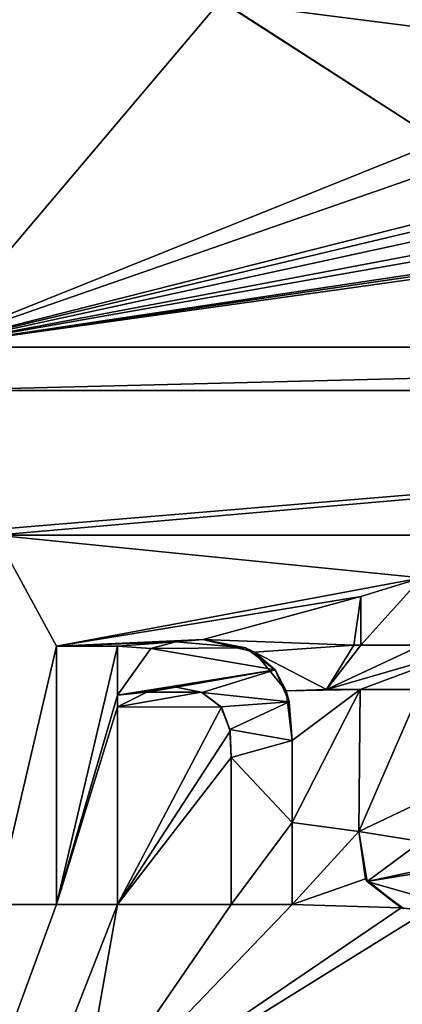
# Model space of a CAD drawing. Header units: millimetres. Extents: x -36.5 to 36.5, y -8.8 to 41.6.
# Tile 16 of 256: x -15.9 to -14.2, y 4.3 to 8.7. Entities that reach past the tile are written whole.
import ezdxf

# ---------------------------------------------------------------- set-up
doc = ezdxf.new("R2010")
doc.units = ezdxf.units.MM
doc.header["$LTSCALE"] = 65.185185
for name, color, linetype in [('1678', 7, 'CONTINUOUS'), ('1679', 7, 'CONTINUOUS'), ('1680', 7, 'CONTINUOUS'), ('1681', 7, 'CONTINUOUS'), ('1682', 7, 'CONTINUOUS'), ('1683', 7, 'CONTINUOUS'), ('1684', 7, 'CONTINUOUS'), ('1685', 7, 'CONTINUOUS'), ('1686', 7, 'CONTINUOUS'), ('1687', 7, 'CONTINUOUS'), ('1688', 7, 'CONTINUOUS'), ('1689', 7, 'CONTINUOUS'), ('1690', 7, 'CONTINUOUS'), ('1691', 7, 'CONTINUOUS'), ('1692', 7, 'CONTINUOUS'), ('1693', 7, 'CONTINUOUS'), ('1694', 7, 'CONTINUOUS'), ('1695', 7, 'CONTINUOUS'), ('1696', 7, 'CONTINUOUS'), ('1697', 7, 'CONTINUOUS'), ('1752', 7, 'CONTINUOUS'), ('1754', 7, 'CONTINUOUS'), ('1784', 7, 'CONTINUOUS'), ('1786', 7, 'CONTINUOUS'), ('546', 7, 'CONTINUOUS'), ('551', 7, 'CONTINUOUS'), ('778', 7, 'CONTINUOUS')]:
    doc.layers.add(name, color=color, linetype=linetype)

msp = doc.modelspace()

# ---------------------------------------------------------------- linework, layer by layer
at = {"layer": '1678', "color": 7, "linetype": 'Continuous'}
for points in [[(-15.4842, 5.8752, 15.2), (-15.7542, 5.8752, 15.2), (-15.4842, 5.8752, 15), (-15.4842, 5.8752, 15.2)], [(-15.7542, 5.8752, 15.2), (-15.7542, 5.8752, 15), (-15.4842, 5.8752, 15), (-15.7542, 5.8752, 15.2)]]:
    msp.add_3dface(points, dxfattribs=at)
at = {"layer": '1679', "color": 7, "linetype": 'Continuous'}
for points in [[(-15.4842, 5.6582, 15.2), (-15.4842, 5.8752, 15.2), (-15.4842, 5.6582, 15), (-15.4842, 5.6582, 15.2)], [(-15.4842, 5.8752, 15.2), (-15.4842, 5.8752, 15), (-15.4842, 5.6582, 15), (-15.4842, 5.8752, 15.2)]]:
    msp.add_3dface(points, dxfattribs=at)
at = {"layer": '1680', "color": 7, "linetype": 'Continuous'}
for points in [[(-15.3362, 5.8652, 15.2), (-15.4842, 5.6582, 15.2), (-15.3362, 5.8652, 15), (-15.3362, 5.8652, 15.2)], [(-15.4842, 5.6582, 15.2), (-15.4842, 5.6582, 15), (-15.3362, 5.8652, 15), (-15.4842, 5.6582, 15.2)]]:
    msp.add_3dface(points, dxfattribs=at)
at = {"layer": '1681', "color": 7, "linetype": 'Continuous'}
for points in [[(-15.2265, 5.8937, 15.2), (-15.3362, 5.8652, 15.2), (-15.2265, 5.8937, 15), (-15.2265, 5.8937, 15.2)], [(-15.3362, 5.8652, 15.2), (-15.3362, 5.8652, 15), (-15.2265, 5.8937, 15), (-15.3362, 5.8652, 15.2)], [(-15.1042, 5.9042, 15.2), (-15.2265, 5.8937, 15.2), (-15.1042, 5.9042, 15), (-15.1042, 5.9042, 15.2)], [(-15.2265, 5.8937, 15.2), (-15.2265, 5.8937, 15), (-15.1042, 5.9042, 15), (-15.2265, 5.8937, 15.2)]]:
    msp.add_3dface(points, dxfattribs=at)
at = {"layer": '1682', "color": 7, "linetype": 'Continuous'}
for points in [[(-14.8782, 5.8481, 15.2), (-15.1042, 5.9042, 15.2), (-14.9169, 5.8669, 15), (-14.8782, 5.8481, 15.2)], [(-15.1042, 5.9042, 15.2), (-15.1042, 5.9042, 15), (-14.9169, 5.8669, 15), (-15.1042, 5.9042, 15.2)], [(-14.8782, 5.8481, 15.2), (-14.9169, 5.8669, 15), (-14.7853, 5.7703, 15), (-14.8782, 5.8481, 15.2)], [(-14.7366, 5.6776, 15.2), (-14.8782, 5.8481, 15.2), (-14.7853, 5.7703, 15), (-14.7366, 5.6776, 15.2)], [(-14.7366, 5.6776, 15.2), (-14.7853, 5.7703, 15), (-14.7241, 5.6281, 15), (-14.7366, 5.6776, 15.2)], [(-14.7102, 5.4562, 15.2), (-14.7366, 5.6776, 15.2), (-14.7102, 5.4562, 15), (-14.7102, 5.4562, 15.2)], [(-14.7366, 5.6776, 15.2), (-14.7241, 5.6281, 15), (-14.7102, 5.4562, 15), (-14.7366, 5.6776, 15.2)]]:
    msp.add_3dface(points, dxfattribs=at)
at = {"layer": '1683', "color": 7, "linetype": 'Continuous'}
for points in [[(-14.7102, 5.0934, 15.2), (-14.7102, 5.4562, 15.2), (-14.7102, 5.0935, 15), (-14.7102, 5.0934, 15.2)], [(-14.7102, 5.4562, 15.2), (-14.7102, 5.4562, 15), (-14.7102, 5.0935, 15), (-14.7102, 5.4562, 15.2)], [(-14.7102, 5.0934, 15.2), (-14.7102, 5.0935, 15), (-14.7102, 4.7302, 15), (-14.7102, 5.0934, 15.2)], [(-14.7102, 4.7302, 15.2), (-14.7102, 5.0934, 15.2), (-14.7102, 4.7302, 15), (-14.7102, 4.7302, 15.2)]]:
    msp.add_3dface(points, dxfattribs=at)
at = {"layer": '1684', "color": 7, "linetype": 'Continuous'}
for points in [[(-14.9802, 4.7302, 15.2), (-14.7102, 4.7302, 15.2), (-14.9802, 4.7302, 15), (-14.9802, 4.7302, 15.2)], [(-14.7102, 4.7302, 15.2), (-14.7102, 4.7302, 15), (-14.9802, 4.7302, 15), (-14.7102, 4.7302, 15.2)]]:
    msp.add_3dface(points, dxfattribs=at)
at = {"layer": '1685', "color": 7, "linetype": 'Continuous'}
for points in [[(-14.9802, 5.3822, 15.2), (-14.9802, 4.7302, 15.2), (-14.9802, 5.3822, 15), (-14.9802, 5.3822, 15.2)], [(-14.9802, 4.7302, 15.2), (-14.9802, 4.7302, 15), (-14.9802, 5.3822, 15), (-14.9802, 4.7302, 15.2)]]:
    msp.add_3dface(points, dxfattribs=at)
at = {"layer": '1686', "color": 7, "linetype": 'Continuous'}
for points in [[(-15.2242, 5.6932, 15.2), (-15.1142, 5.6708, 15.2), (-15.2242, 5.6932, 15), (-15.2242, 5.6932, 15.2)], [(-15.1142, 5.6708, 15.2), (-15.1096, 5.6691, 15), (-15.2242, 5.6932, 15), (-15.1142, 5.6708, 15.2)], [(-15.1142, 5.6708, 15.2), (-15.0238, 5.6041, 15.2), (-15.1096, 5.6691, 15), (-15.1142, 5.6708, 15.2)], [(-15.0238, 5.6041, 15.2), (-15.0265, 5.6065, 15), (-15.1096, 5.6691, 15), (-15.0238, 5.6041, 15.2)], [(-15.0238, 5.6041, 15.2), (-14.9867, 5.5053, 15), (-15.0265, 5.6065, 15), (-15.0238, 5.6041, 15.2)], [(-15.0238, 5.6041, 15.2), (-14.9852, 5.4975, 15.2), (-14.9867, 5.5053, 15), (-15.0238, 5.6041, 15.2)], [(-14.9852, 5.4975, 15.2), (-14.9802, 5.3822, 15.2), (-14.9867, 5.5053, 15), (-14.9852, 5.4975, 15.2)], [(-14.9802, 5.3822, 15.2), (-14.9802, 5.3822, 15), (-14.9867, 5.5053, 15), (-14.9802, 5.3822, 15.2)]]:
    msp.add_3dface(points, dxfattribs=at)
at = {"layer": '1687', "color": 7, "linetype": 'Continuous'}
for points in [[(-15.3549, 5.6715, 15.2), (-15.3541, 5.6717, 15), (-15.4842, 5.6062, 15), (-15.3549, 5.6715, 15.2)], [(-15.4842, 5.6062, 15.2), (-15.3549, 5.6715, 15.2), (-15.4842, 5.6062, 15), (-15.4842, 5.6062, 15.2)], [(-15.3549, 5.6715, 15.2), (-15.2242, 5.6932, 15.2), (-15.3541, 5.6717, 15), (-15.3549, 5.6715, 15.2)], [(-15.2242, 5.6932, 15.2), (-15.2242, 5.6932, 15), (-15.3541, 5.6717, 15), (-15.2242, 5.6932, 15.2)]]:
    msp.add_3dface(points, dxfattribs=at)
at = {"layer": '1688', "color": 7, "linetype": 'Continuous'}
for points in [[(-15.4842, 4.7302, 15.2), (-15.4842, 5.6062, 15.2), (-15.4842, 4.7302, 15), (-15.4842, 4.7302, 15.2)], [(-15.4842, 5.6062, 15.2), (-15.4842, 5.6062, 15), (-15.4842, 4.7302, 15), (-15.4842, 5.6062, 15.2)]]:
    msp.add_3dface(points, dxfattribs=at)
at = {"layer": '1689', "color": 7, "linetype": 'Continuous'}
for points in [[(-15.7542, 4.7302, 15.2), (-15.4842, 4.7302, 15.2), (-15.7542, 4.7302, 15), (-15.7542, 4.7302, 15.2)], [(-15.4842, 4.7302, 15.2), (-15.4842, 4.7302, 15), (-15.7542, 4.7302, 15), (-15.4842, 4.7302, 15.2)]]:
    msp.add_3dface(points, dxfattribs=at)
at = {"layer": '1690', "color": 7, "linetype": 'Continuous'}
for points in [[(-15.7542, 5.8752, 15.2), (-15.7542, 4.7302, 15.2), (-15.7542, 5.8752, 15), (-15.7542, 5.8752, 15.2)], [(-15.7542, 5.8752, 15), (-15.7542, 4.7302, 15.2), (-15.7542, 4.7302, 15), (-15.7542, 5.8752, 15)]]:
    msp.add_3dface(points, dxfattribs=at)
at = {"layer": '1691', "color": 7, "linetype": 'Continuous'}
for points in [[(-14.4152, 5.0532, 15.2), (-14.3854, 4.8443, 15.2), (-14.4152, 5.0532, 15), (-14.4152, 5.0532, 15.2)], [(-14.3854, 4.8443, 15.2), (-14.3789, 4.8323, 15), (-14.4152, 5.0532, 15), (-14.3854, 4.8443, 15.2)], [(-14.3854, 4.8443, 15.2), (-14.2285, 4.7161, 15.2), (-14.3789, 4.8323, 15), (-14.3854, 4.8443, 15.2)], [(-14.2285, 4.7161, 15.2), (-14.2175, 4.7132, 15), (-14.3789, 4.8323, 15), (-14.2285, 4.7161, 15.2)], [(-14.2285, 4.7161, 15.2), (-14.1114, 4.7023, 15.2), (-14.2175, 4.7132, 15), (-14.2285, 4.7161, 15.2)]]:
    msp.add_3dface(points, dxfattribs=at)
at = {"layer": '1692', "color": 7, "linetype": 'Continuous'}
for points in [[(-14.4102, 5.6822, 15.2), (-14.4152, 5.0532, 15.2), (-14.4102, 5.6822, 15), (-14.4102, 5.6822, 15.2)], [(-14.4152, 5.0532, 15.2), (-14.4152, 5.0532, 15), (-14.4102, 5.6822, 15), (-14.4152, 5.0532, 15.2)]]:
    msp.add_3dface(points, dxfattribs=at)
at = {"layer": '1693', "color": 7, "linetype": 'Continuous'}
for points in [[(-14.5592, 5.6822, 15.2), (-14.4102, 5.6822, 15.2), (-14.5592, 5.6822, 15), (-14.5592, 5.6822, 15.2)], [(-14.4102, 5.6822, 15.2), (-14.4102, 5.6822, 15), (-14.5592, 5.6822, 15), (-14.4102, 5.6822, 15.2)]]:
    msp.add_3dface(points, dxfattribs=at)
at = {"layer": '1694', "color": 7, "linetype": 'Continuous'}
for points in [[(-14.4372, 5.8792, 15.2), (-14.5592, 5.6822, 15.2), (-14.4372, 5.8792, 15), (-14.4372, 5.8792, 15.2)], [(-14.5592, 5.6822, 15.2), (-14.5592, 5.6822, 15), (-14.4372, 5.8792, 15), (-14.5592, 5.6822, 15.2)]]:
    msp.add_3dface(points, dxfattribs=at)
at = {"layer": '1695', "color": 7, "linetype": 'Continuous'}
for points in [[(-14.4072, 5.8792, 15.2), (-14.4372, 5.8792, 15.2), (-14.4072, 5.8792, 15), (-14.4072, 5.8792, 15.2)], [(-14.4372, 5.8792, 15.2), (-14.4372, 5.8792, 15), (-14.4072, 5.8792, 15), (-14.4372, 5.8792, 15.2)]]:
    msp.add_3dface(points, dxfattribs=at)
at = {"layer": '1696', "color": 7, "linetype": 'Continuous'}
for points in [[(-14.4072, 6.0952, 15.2), (-14.4072, 5.8792, 15.2), (-14.4072, 6.0952, 15), (-14.4072, 6.0952, 15.2)], [(-14.4072, 5.8792, 15.2), (-14.4072, 5.8792, 15), (-14.4072, 6.0952, 15), (-14.4072, 5.8792, 15.2)]]:
    msp.add_3dface(points, dxfattribs=at)
at = {"layer": '1697', "color": 7, "linetype": 'Continuous'}
for points in [[(-14.1382, 6.1782, 15.2), (-14.4072, 6.0952, 15.2), (-14.1382, 6.1782, 15), (-14.1382, 6.1782, 15.2)], [(-14.4072, 6.0952, 15.2), (-14.4072, 6.0952, 15), (-14.1382, 6.1782, 15), (-14.4072, 6.0952, 15.2)]]:
    msp.add_3dface(points, dxfattribs=at)
at = {"layer": '1752', "color": 7, "linetype": 'Continuous'}
for points in [[(-16.3272, 7.0072, 15.2), (-8.6512, 7.0072, 15.2), (-16.3272, 7.0072, 15), (-16.3272, 7.0072, 15.2)], [(-8.6512, 7.0072, 15.2), (-8.6512, 7.0072, 15), (-16.3272, 7.0072, 15), (-8.6512, 7.0072, 15.2)]]:
    msp.add_3dface(points, dxfattribs=at)
at = {"layer": '1754', "color": 7, "linetype": 'Continuous'}
for points in [[(-8.6512, 7.1992, 15.2), (-16.3272, 7.1992, 15.2), (-8.6512, 7.1992, 15), (-8.6512, 7.1992, 15.2)], [(-16.3272, 7.1992, 15.2), (-16.3272, 7.1992, 15), (-8.6512, 7.1992, 15), (-16.3272, 7.1992, 15.2)]]:
    msp.add_3dface(points, dxfattribs=at)
at = {"layer": '1784', "color": 7, "linetype": 'Continuous'}
for points in [[(-14.7227, 9.1528, 15.2), (-14.7251, 9.1548, 15), (-13.8482, 8.5792, 15), (-14.7227, 9.1528, 15.2)], [(-13.8482, 8.5792, 15.2), (-14.7227, 9.1528, 15.2), (-13.8482, 8.5792, 15), (-13.8482, 8.5792, 15.2)]]:
    msp.add_3dface(points, dxfattribs=at)
at = {"layer": '1786', "color": 7, "linetype": 'Continuous'}
for points in [[(-15.0272, 8.7353, 15.2), (-14.0582, 8.1102, 15.2), (-15.0197, 8.7287, 15), (-15.0272, 8.7353, 15.2)], [(-14.0582, 8.1102, 15.2), (-14.0582, 8.1102, 15), (-15.0197, 8.7287, 15), (-14.0582, 8.1102, 15.2)]]:
    msp.add_3dface(points, dxfattribs=at)
at = {"layer": '546', "color": 7, "linetype": 'Continuous'}
for points in [[(-13.8482, 8.5792, 15.2), (-13.3762, 8.9644, 15.2), (-14.7227, 9.1528, 15.2), (-13.8482, 8.5792, 15.2)], [(-15.0272, 8.7353, 15.2), (-16.6641, 9.0753, 15.2), (-16.3272, 7.1992, 15.2), (-15.0272, 8.7353, 15.2)], [(-14.0582, 8.1102, 15.2), (-15.0272, 8.7353, 15.2), (-16.3272, 7.1992, 15.2), (-14.0582, 8.1102, 15.2)], [(-13.9011, 8.0432, 15.2), (-14.0582, 8.1102, 15.2), (-16.3272, 7.1992, 15.2), (-13.9011, 8.0432, 15.2)], [(-13.5131, 7.9112, 15.2), (-13.9011, 8.0432, 15.2), (-16.3272, 7.1992, 15.2), (-13.5131, 7.9112, 15.2)], [(-13.4196, 7.8919, 15.2), (-13.5131, 7.9112, 15.2), (-16.3272, 7.1992, 15.2), (-13.4196, 7.8919, 15.2)], [(-13.2861, 7.8612, 15.2), (-13.4196, 7.8919, 15.2), (-16.3272, 7.1992, 15.2), (-13.2861, 7.8612, 15.2)], [(-13.0451, 7.8221, 15.2), (-13.2861, 7.8612, 15.2), (-16.3272, 7.1992, 15.2), (-13.0451, 7.8221, 15.2)], [(-12.9353, 7.7975, 15.2), (-13.0451, 7.8221, 15.2), (-16.3272, 7.1992, 15.2), (-12.9353, 7.7975, 15.2)], [(-12.4812, 7.7772, 15.2), (-12.9353, 7.7975, 15.2), (-16.3272, 7.1992, 15.2), (-12.4812, 7.7772, 15.2)], [(-12.0753, 7.7942, 15.2), (-12.3442, 7.7799, 15.2), (-16.3272, 7.1992, 15.2), (-12.0753, 7.7942, 15.2)], [(-8.6512, 7.1992, 15.2), (-12.0753, 7.7942, 15.2), (-16.3272, 7.1992, 15.2), (-8.6512, 7.1992, 15.2)], [(-12.3442, 7.7799, 15.2), (-12.4812, 7.7772, 15.2), (-16.3272, 7.1992, 15.2), (-12.3442, 7.7799, 15.2)], [(-8.6512, 7.0072, 15.2), (-16.3272, 7.0072, 15.2), (-16.3282, 6.3672, 15.2), (-8.6512, 7.0072, 15.2)], [(-16.0222, 6.3672, 15.2), (-8.6512, 7.0072, 15.2), (-16.3282, 6.3672, 15.2), (-16.0222, 6.3672, 15.2)], [(-9.7722, 6.3672, 15.2), (-8.6512, 7.0072, 15.2), (-16.0222, 6.3672, 15.2), (-9.7722, 6.3672, 15.2)], [(-14.1382, 6.1782, 15.2), (-9.7722, 6.3672, 15.2), (-16.0222, 6.3672, 15.2), (-14.1382, 6.1782, 15.2)], [(-15.7542, 5.8752, 15.2), (-14.1382, 6.1782, 15.2), (-16.0222, 6.3672, 15.2), (-15.7542, 5.8752, 15.2)], [(-16.0222, 4.7302, 15.2), (-15.7542, 5.8752, 15.2), (-16.0222, 6.3672, 15.2), (-16.0222, 4.7302, 15.2)], [(-14.4072, 6.0952, 15.2), (-14.1382, 6.1782, 15.2), (-15.7542, 5.8752, 15.2), (-14.4072, 6.0952, 15.2)], [(-14.4072, 6.0952, 15.2), (-15.7542, 5.8752, 15.2), (-15.1042, 5.9042, 15.2), (-14.4072, 6.0952, 15.2)], [(-14.4372, 5.8792, 15.2), (-14.4072, 6.0952, 15.2), (-15.1042, 5.9042, 15.2), (-14.4372, 5.8792, 15.2)], [(-14.4072, 5.8792, 15.2), (-14.4072, 6.0952, 15.2), (-14.4372, 5.8792, 15.2), (-14.4072, 5.8792, 15.2)], [(-15.1042, 5.9042, 15.2), (-15.7542, 5.8752, 15.2), (-15.2265, 5.8937, 15.2), (-15.1042, 5.9042, 15.2)], [(-15.2265, 5.8937, 15.2), (-15.7542, 5.8752, 15.2), (-15.4842, 5.8752, 15.2), (-15.2265, 5.8937, 15.2)], [(-15.3362, 5.8652, 15.2), (-15.2265, 5.8937, 15.2), (-15.4842, 5.8752, 15.2), (-15.3362, 5.8652, 15.2)], [(-14.8782, 5.8481, 15.2), (-14.4372, 5.8792, 15.2), (-15.1042, 5.9042, 15.2), (-14.8782, 5.8481, 15.2)], [(-15.7542, 4.7302, 15.2), (-15.7542, 5.8752, 15.2), (-16.0222, 4.7302, 15.2), (-15.7542, 4.7302, 15.2)], [(-15.4842, 5.6582, 15.2), (-15.3362, 5.8652, 15.2), (-15.4842, 5.8752, 15.2), (-15.4842, 5.6582, 15.2)], [(-14.5592, 5.6822, 15.2), (-14.4372, 5.8792, 15.2), (-14.8782, 5.8481, 15.2), (-14.5592, 5.6822, 15.2)], [(-14.7366, 5.6776, 15.2), (-14.5592, 5.6822, 15.2), (-14.8782, 5.8481, 15.2), (-14.7366, 5.6776, 15.2)], [(-15.3549, 5.6715, 15.2), (-15.4842, 5.6062, 15.2), (-15.1142, 5.6708, 15.2), (-15.3549, 5.6715, 15.2)], [(-15.2242, 5.6932, 15.2), (-15.3549, 5.6715, 15.2), (-15.1142, 5.6708, 15.2), (-15.2242, 5.6932, 15.2)], [(-14.4102, 5.6822, 15.2), (-14.5592, 5.6822, 15.2), (-14.7366, 5.6776, 15.2), (-14.4102, 5.6822, 15.2)], [(-14.7102, 5.4562, 15.2), (-14.4102, 5.6822, 15.2), (-14.7366, 5.6776, 15.2), (-14.7102, 5.4562, 15.2)], [(-14.4152, 5.0532, 15.2), (-14.4102, 5.6822, 15.2), (-14.7102, 5.0934, 15.2), (-14.4152, 5.0532, 15.2)], [(-14.7102, 5.0934, 15.2), (-14.4102, 5.6822, 15.2), (-14.7102, 5.4562, 15.2), (-14.7102, 5.0934, 15.2)], [(-15.1142, 5.6708, 15.2), (-15.4842, 5.6062, 15.2), (-15.0238, 5.6041, 15.2), (-15.1142, 5.6708, 15.2)], [(-15.4842, 5.6062, 15.2), (-15.4842, 4.7302, 15.2), (-15.0238, 5.6041, 15.2), (-15.4842, 5.6062, 15.2)], [(-15.0238, 5.6041, 15.2), (-15.4842, 4.7302, 15.2), (-14.9852, 5.4975, 15.2), (-15.0238, 5.6041, 15.2)], [(-14.9852, 5.4975, 15.2), (-15.4842, 4.7302, 15.2), (-14.9802, 5.3822, 15.2), (-14.9852, 5.4975, 15.2)], [(-14.9802, 5.3822, 15.2), (-15.4842, 4.7302, 15.2), (-14.9802, 4.7302, 15.2), (-14.9802, 5.3822, 15.2)], [(-14.7102, 4.7302, 15.2), (-14.4152, 5.0532, 15.2), (-14.7102, 5.0934, 15.2), (-14.7102, 4.7302, 15.2)], [(-14.3854, 4.8443, 15.2), (-14.4152, 5.0532, 15.2), (-14.7102, 4.7302, 15.2), (-14.3854, 4.8443, 15.2)], [(-14.2285, 4.7161, 15.2), (-14.3854, 4.8443, 15.2), (-14.7102, 4.7302, 15.2), (-14.2285, 4.7161, 15.2)], [(-15.4842, 4.7302, 15.2), (-15.7542, 4.7302, 15.2), (-19.8, -6.3, 15.2), (-15.4842, 4.7302, 15.2)], [(-15.7542, 4.7302, 15.2), (-16.0222, 4.7302, 15.2), (-19.8, -6.3, 15.2), (-15.7542, 4.7302, 15.2)], [(-15.6603, 3.7401, 15.2), (-15.4842, 4.7302, 15.2), (-19.8, -6.3, 15.2), (-15.6603, 3.7401, 15.2)], [(-14.2285, 4.7161, 15.2), (-14.7102, 4.7302, 15.2), (-15.6603, 3.7401, 15.2), (-14.2285, 4.7161, 15.2)], [(-14.9802, 4.7302, 15.2), (-15.4842, 4.7302, 15.2), (-15.6603, 3.7401, 15.2), (-14.9802, 4.7302, 15.2)], [(-14.7102, 4.7302, 15.2), (-14.9802, 4.7302, 15.2), (-15.6603, 3.7401, 15.2), (-14.7102, 4.7302, 15.2)], [(-14.1114, 4.7023, 15.2), (-14.2285, 4.7161, 15.2), (-15.6603, 3.7401, 15.2), (-14.1114, 4.7023, 15.2)], [(-8.6514, 4.7302, 15.2), (-10.3831, 4.7031, 15.2), (-14.4393, 3.7623, 15.2), (-8.6514, 4.7302, 15.2)], [(-8.6514, 4.7302, 15.2), (-14.4393, 3.7623, 15.2), (-13.4604, 3.7623, 15.2), (-8.6514, 4.7302, 15.2)], [(-11.3154, 4.7021, 15.2), (-14.1114, 4.7023, 15.2), (-15.6603, 3.7401, 15.2), (-11.3154, 4.7021, 15.2)], [(-11.3154, 4.7021, 15.2), (-15.6603, 3.7401, 15.2), (-14.4393, 3.7623, 15.2), (-11.3154, 4.7021, 15.2)], [(-10.3831, 4.7031, 15.2), (-11.3154, 4.7021, 15.2), (-14.4393, 3.7623, 15.2), (-10.3831, 4.7031, 15.2)]]:
    msp.add_3dface(points, dxfattribs=at)
at = {"layer": '551', "color": 7, "linetype": 'Continuous'}
for points in [[(-16.7171, 16.6, -15.2), (-2.9984, -3.5, -15.2), (-19.8, 16.6, -15.2), (-16.7171, 16.6, -15.2)], [(-19.8, 16.6, -15.2), (-2.9984, -3.5, -15.2), (-19.8, -6.3, -15.2), (-19.8, 16.6, -15.2)], [(-10.2829, 16.6, -15.2), (-2.9984, -3.5, -15.2), (-16.7171, 16.6, -15.2), (-10.2829, 16.6, -15.2)]]:
    msp.add_3dface(points, dxfattribs=at)
at = {"layer": '778', "color": 7, "linetype": 'Continuous'}
for points in [[(-13.8482, 8.5792, 15), (-14.7251, 9.1548, 15), (-15.0197, 8.7287, 15), (-13.8482, 8.5792, 15)], [(-14.0582, 8.1102, 15), (-13.8482, 8.5792, 15), (-15.0197, 8.7287, 15), (-14.0582, 8.1102, 15)], [(-16.3272, 7.0072, 15), (-8.6512, 7.0072, 15), (-8.6512, 7.1992, 15), (-16.3272, 7.0072, 15)], [(-16.3272, 7.1992, 15), (-16.3272, 7.0072, 15), (-8.6512, 7.1992, 15), (-16.3272, 7.1992, 15)], [(-14.4072, 6.0952, 15), (-14.4072, 5.8792, 15), (-14.1382, 6.1782, 15), (-14.4072, 6.0952, 15)], [(-14.1382, 6.1782, 15), (-14.4072, 5.8792, 15), (-14.1382, 5.8792, 15), (-14.1382, 6.1782, 15)], [(-15.2265, 5.8937, 15), (-15.3362, 5.8652, 15), (-14.9169, 5.8669, 15), (-15.2265, 5.8937, 15)], [(-15.1042, 5.9042, 15), (-15.2265, 5.8937, 15), (-14.9169, 5.8669, 15), (-15.1042, 5.9042, 15)], [(-15.4842, 5.8752, 15), (-15.7542, 5.8752, 15), (-15.7542, 4.7302, 15), (-15.4842, 5.8752, 15)], [(-15.4842, 5.6582, 15), (-15.4842, 5.8752, 15), (-15.7542, 4.7302, 15), (-15.4842, 5.6582, 15)], [(-15.3362, 5.8652, 15), (-15.4842, 5.6582, 15), (-14.7853, 5.7703, 15), (-15.3362, 5.8652, 15)], [(-14.9169, 5.8669, 15), (-15.3362, 5.8652, 15), (-14.7853, 5.7703, 15), (-14.9169, 5.8669, 15)], [(-14.5592, 5.6822, 15), (-14.4102, 5.6822, 15), (-13.8812, 5.8792, 15), (-14.5592, 5.6822, 15)], [(-14.4372, 5.8792, 15), (-14.5592, 5.6822, 15), (-14.4072, 5.8792, 15), (-14.4372, 5.8792, 15)], [(-14.4072, 5.8792, 15), (-14.5592, 5.6822, 15), (-14.1382, 5.8792, 15), (-14.4072, 5.8792, 15)], [(-14.1382, 5.8792, 15), (-14.5592, 5.6822, 15), (-13.8812, 5.8792, 15), (-14.1382, 5.8792, 15)], [(-13.8812, 5.8792, 15), (-14.4102, 5.6822, 15), (-14.1422, 5.6822, 15), (-13.8812, 5.8792, 15)], [(-14.7853, 5.7703, 15), (-15.4842, 5.6582, 15), (-15.2242, 5.6932, 15), (-14.7853, 5.7703, 15)], [(-15.1096, 5.6691, 15), (-14.7853, 5.7703, 15), (-15.2242, 5.6932, 15), (-15.1096, 5.6691, 15)], [(-14.7241, 5.6281, 15), (-14.7853, 5.7703, 15), (-15.1096, 5.6691, 15), (-14.7241, 5.6281, 15)], [(-15.2242, 5.6932, 15), (-15.4842, 5.6582, 15), (-15.3541, 5.6717, 15), (-15.2242, 5.6932, 15)], [(-15.3541, 5.6717, 15), (-15.4842, 5.6582, 15), (-15.4842, 5.6062, 15), (-15.3541, 5.6717, 15)], [(-14.4102, 5.6822, 15), (-14.4152, 5.0532, 15), (-14.1422, 5.6822, 15), (-14.4102, 5.6822, 15)], [(-14.1422, 5.6822, 15), (-14.4152, 5.0532, 15), (-14.1482, 5.1812, 15), (-14.1422, 5.6822, 15)], [(-15.4842, 5.6062, 15), (-15.4842, 5.6582, 15), (-15.7542, 4.7302, 15), (-15.4842, 5.6062, 15)], [(-15.0265, 5.6065, 15), (-14.7241, 5.6281, 15), (-15.1096, 5.6691, 15), (-15.0265, 5.6065, 15)], [(-14.9867, 5.5053, 15), (-14.7241, 5.6281, 15), (-15.0265, 5.6065, 15), (-14.9867, 5.5053, 15)], [(-14.7102, 5.4562, 15), (-14.7241, 5.6281, 15), (-14.9867, 5.5053, 15), (-14.7102, 5.4562, 15)], [(-15.4842, 4.7302, 15), (-15.4842, 5.6062, 15), (-15.7542, 4.7302, 15), (-15.4842, 4.7302, 15)], [(-14.9802, 5.3822, 15), (-14.7102, 5.4562, 15), (-14.9867, 5.5053, 15), (-14.9802, 5.3822, 15)], [(-14.7102, 5.0935, 15), (-14.7102, 5.4562, 15), (-14.9802, 5.3822, 15), (-14.7102, 5.0935, 15)], [(-14.9802, 4.7302, 15), (-14.7102, 5.0935, 15), (-14.9802, 5.3822, 15), (-14.9802, 4.7302, 15)], [(-14.1482, 5.1812, 15), (-14.4152, 5.0532, 15), (-14.139, 5.0089, 15), (-14.1482, 5.1812, 15)], [(-14.7102, 4.7302, 15), (-14.7102, 5.0935, 15), (-14.9802, 4.7302, 15), (-14.7102, 4.7302, 15)], [(-14.4152, 5.0532, 15), (-14.3789, 4.8323, 15), (-14.139, 5.0089, 15), (-14.4152, 5.0532, 15)], [(-14.139, 5.0089, 15), (-14.3789, 4.8323, 15), (-14.0255, 4.9073, 15), (-14.139, 5.0089, 15)], [(-14.0255, 4.9073, 15), (-14.3789, 4.8323, 15), (-13.9297, 4.9065, 15), (-14.0255, 4.9073, 15)], [(-14.3789, 4.8323, 15), (-13.9822, 4.7182, 15), (-13.9297, 4.9065, 15), (-14.3789, 4.8323, 15)], [(-14.2175, 4.7132, 15), (-13.9822, 4.7182, 15), (-14.3789, 4.8323, 15), (-14.2175, 4.7132, 15)]]:
    msp.add_3dface(points, dxfattribs=at)

doc.saveas('drawing.dxf')
